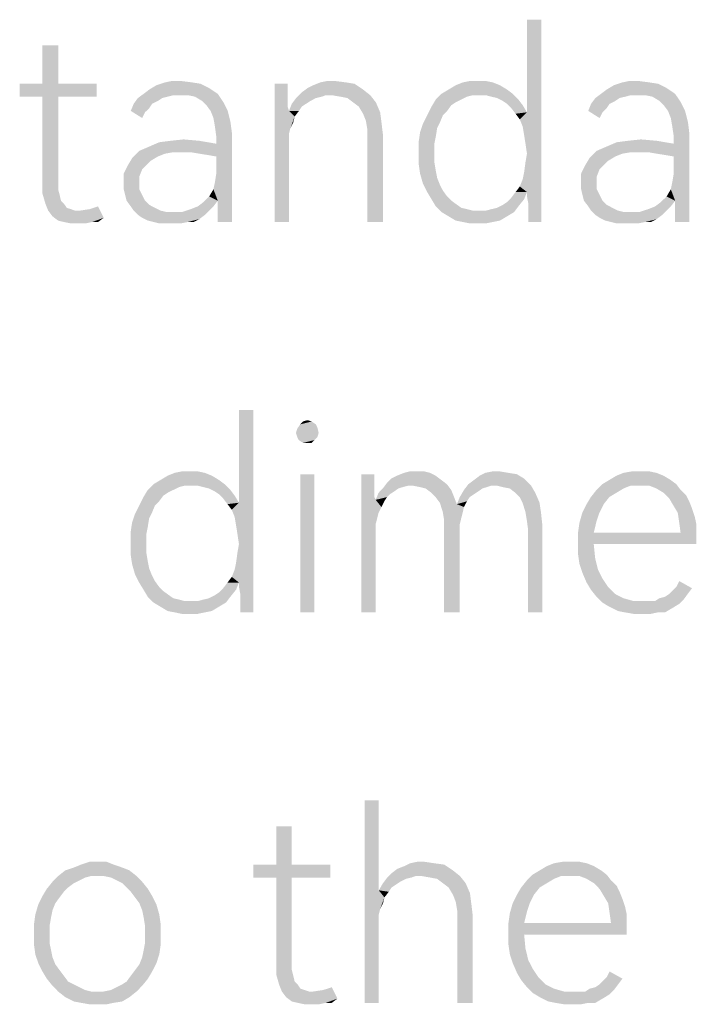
# Model space of a CAD drawing. Header units: millimetres. Extents: x 0 to 297, y 0 to 210.
# Tile 32 of 84: x 77 to 84, y 15 to 25. Entities that reach past the tile are written whole.
import ezdxf

# ---------------------------------------------------------------- set-up
doc = ezdxf.new("R2010")
doc.units = ezdxf.units.MM
doc.header["$LTSCALE"] = 16.335
doc.layers.get('0').update_dxf_attribs({"linetype": 'CONTINUOUS'})

msp = doc.modelspace()

# ---------------------------------------------------------------- linework, layer by layer
at = {"color": 7, "linetype": 'CONTINUOUS'}
for points in [[(82.307, 23.744), (82.336, 23.978), (82.482, 24.927)], [(82.321, 23.656), (82.307, 23.744), (82.482, 24.927)], [(82.336, 23.554), (82.321, 23.656), (82.482, 24.927)], [(82.482, 24.927), (82.336, 23.978), (82.336, 24.927)], [(82.336, 23.16), (82.336, 23.554), (82.482, 24.927)], [(82.336, 23.116), (82.336, 23.16), (82.482, 24.927)], [(82.35, 23.043), (82.336, 23.116), (82.482, 24.927)], [(82.35, 22.956), (82.35, 23.043), (82.482, 24.927)], [(82.35, 22.854), (82.35, 22.956), (82.482, 24.927)], [(82.35, 22.854), (82.482, 24.927), (82.482, 22.854)], [(77.533, 24.664), (77.372, 24.27), (77.372, 24.664)], [(77.372, 24.27), (77.533, 24.664), (77.533, 24.27)], [(77.533, 24.27), (77.927, 24.27), (77.139, 24.138)], [(77.372, 24.27), (77.533, 24.27), (77.139, 24.138)], [(77.372, 24.27), (77.139, 24.138), (77.139, 24.27)], [(77.372, 24.138), (77.139, 24.138), (77.927, 24.27)], [(77.533, 24.138), (77.372, 24.138), (77.927, 24.27)], [(77.533, 24.138), (77.927, 24.27), (77.927, 24.138)], [(78.409, 24.167), (78.467, 24.211), (79.08, 24.226)], [(78.409, 24.167), (79.08, 24.226), (79.168, 24.167)], [(79.08, 24.226), (78.467, 24.211), (78.54, 24.255)], [(78.905, 24.284), (78.993, 24.27), (78.54, 24.255)], [(78.905, 24.284), (78.54, 24.255), (78.628, 24.284)], [(78.54, 24.255), (78.993, 24.27), (79.08, 24.226)], [(78.788, 24.299), (78.628, 24.284), (78.701, 24.299)], [(78.628, 24.284), (78.788, 24.299), (78.905, 24.284)], [(79.883, 24.27), (79.883, 24.167), (79.752, 22.854)], [(79.883, 24.27), (79.752, 22.854), (79.752, 24.27)], [(80.657, 24.211), (80.029, 24.182), (80.088, 24.226)], [(80.277, 24.153), (80.029, 24.182), (80.657, 24.211)], [(80.088, 24.226), (80.146, 24.255), (80.569, 24.27)], [(80.088, 24.226), (80.569, 24.27), (80.657, 24.211)], [(80.482, 24.284), (80.569, 24.27), (80.146, 24.255)], [(80.482, 24.284), (80.146, 24.255), (80.219, 24.284)], [(80.365, 24.299), (80.219, 24.284), (80.292, 24.299)], [(80.219, 24.284), (80.365, 24.299), (80.482, 24.284)], [(80.336, 24.153), (80.277, 24.153), (80.657, 24.211)], [(80.336, 24.153), (80.657, 24.211), (80.73, 24.153)], [(82.132, 24.211), (81.46, 24.167), (81.533, 24.211)], [(81.46, 24.167), (82.132, 24.211), (82.19, 24.167)], [(82.059, 24.255), (81.533, 24.211), (81.606, 24.255)], [(81.533, 24.211), (82.059, 24.255), (82.132, 24.211)], [(81.986, 24.284), (81.606, 24.255), (81.679, 24.284)], [(81.606, 24.255), (81.986, 24.284), (82.059, 24.255)], [(81.84, 24.299), (81.913, 24.299), (81.679, 24.284)], [(81.84, 24.299), (81.679, 24.284), (81.752, 24.299)], [(81.679, 24.284), (81.913, 24.299), (81.986, 24.284)], [(83.095, 24.167), (83.153, 24.211), (83.767, 24.226)], [(83.095, 24.167), (83.767, 24.226), (83.854, 24.167)], [(83.767, 24.226), (83.153, 24.211), (83.226, 24.255)], [(83.591, 24.284), (83.679, 24.27), (83.226, 24.255)], [(83.591, 24.284), (83.226, 24.255), (83.314, 24.284)], [(83.226, 24.255), (83.679, 24.27), (83.767, 24.226)], [(83.475, 24.299), (83.314, 24.284), (83.387, 24.299)], [(83.314, 24.284), (83.475, 24.299), (83.591, 24.284)], [(77.533, 24.138), (77.533, 23.277), (77.372, 23.248)], [(77.533, 24.138), (77.372, 23.248), (77.372, 24.138)], [(78.599, 24.124), (78.555, 24.094), (78.307, 24.065)], [(78.599, 24.124), (78.307, 24.065), (78.35, 24.124)], [(78.715, 24.153), (78.35, 24.124), (78.409, 24.167)], [(78.715, 24.153), (78.657, 24.138), (78.35, 24.124)], [(78.35, 24.124), (78.657, 24.138), (78.599, 24.124)], [(78.409, 24.167), (79.168, 24.167), (78.715, 24.153)], [(78.788, 24.153), (78.715, 24.153), (79.168, 24.167)], [(78.861, 24.153), (78.788, 24.153), (79.168, 24.167)], [(78.934, 24.138), (78.861, 24.153), (79.168, 24.167)], [(79.007, 24.094), (78.934, 24.138), (79.168, 24.167)], [(79.007, 24.094), (79.168, 24.167), (79.226, 24.08)], [(79.883, 24.167), (79.883, 24.094), (79.752, 22.854)], [(80.175, 24.124), (80.117, 24.094), (79.927, 24.065)], [(80.175, 24.124), (79.927, 24.065), (79.971, 24.124)], [(80.277, 24.153), (79.971, 24.124), (80.029, 24.182)], [(80.277, 24.153), (80.234, 24.138), (79.971, 24.124)], [(79.971, 24.124), (80.234, 24.138), (80.175, 24.124)], [(80.73, 24.153), (80.423, 24.138), (80.336, 24.153)], [(80.496, 24.124), (80.423, 24.138), (80.73, 24.153)], [(80.555, 24.08), (80.496, 24.124), (80.73, 24.153)], [(80.555, 24.08), (80.73, 24.153), (80.788, 24.08)], [(81.781, 24.153), (81.402, 24.109), (81.46, 24.167)], [(81.781, 24.153), (81.723, 24.138), (81.402, 24.109)], [(81.402, 24.109), (81.723, 24.138), (81.664, 24.109)], [(81.46, 24.167), (82.19, 24.167), (81.781, 24.153)], [(81.854, 24.153), (81.781, 24.153), (82.19, 24.167)], [(81.913, 24.153), (81.854, 24.153), (82.19, 24.167)], [(81.971, 24.138), (81.913, 24.153), (82.19, 24.167)], [(82.029, 24.124), (81.971, 24.138), (82.19, 24.167)], [(82.029, 24.124), (82.19, 24.167), (82.248, 24.109)], [(82.248, 24.109), (82.088, 24.094), (82.029, 24.124)], [(83.285, 24.124), (83.241, 24.094), (82.993, 24.065)], [(83.285, 24.124), (82.993, 24.065), (83.037, 24.124)], [(83.402, 24.153), (83.037, 24.124), (83.095, 24.167)], [(83.402, 24.153), (83.343, 24.138), (83.037, 24.124)], [(83.037, 24.124), (83.343, 24.138), (83.285, 24.124)], [(83.095, 24.167), (83.854, 24.167), (83.402, 24.153)], [(83.475, 24.153), (83.402, 24.153), (83.854, 24.167)], [(83.548, 24.153), (83.475, 24.153), (83.854, 24.167)], [(83.621, 24.138), (83.548, 24.153), (83.854, 24.167)], [(83.694, 24.094), (83.621, 24.138), (83.854, 24.167)], [(83.694, 24.094), (83.854, 24.167), (83.913, 24.08)], [(78.496, 24.065), (78.467, 24.021), (78.277, 23.992)], [(78.496, 24.065), (78.277, 23.992), (78.307, 24.065)], [(78.277, 23.992), (78.467, 24.021), (78.423, 23.978)], [(78.307, 24.065), (78.555, 24.094), (78.496, 24.065)], [(79.226, 24.08), (79.051, 24.051), (79.007, 24.094)], [(79.095, 23.992), (79.051, 24.051), (79.226, 24.08)], [(79.095, 23.992), (79.226, 24.08), (79.27, 23.992)], [(79.883, 24.094), (79.883, 24.036), (79.752, 22.854)], [(79.883, 24.036), (79.898, 23.992), (79.752, 22.854)], [(80.073, 24.065), (80.029, 24.036), (79.898, 23.992)], [(80.073, 24.065), (79.898, 23.992), (79.927, 24.065)], [(79.898, 23.992), (80.029, 24.036), (80, 23.992)], [(79.927, 24.065), (80.117, 24.094), (80.073, 24.065)], [(80.788, 24.08), (80.613, 24.036), (80.555, 24.08)], [(80.613, 24.036), (80.788, 24.08), (80.832, 23.978)], [(80.832, 23.978), (80.657, 23.963), (80.613, 24.036)], [(81.518, 23.992), (81.314, 23.948), (81.358, 24.036)], [(81.664, 24.109), (81.606, 24.08), (81.358, 24.036)], [(81.664, 24.109), (81.358, 24.036), (81.402, 24.109)], [(81.606, 24.08), (81.562, 24.051), (81.358, 24.036)], [(81.358, 24.036), (81.562, 24.051), (81.518, 23.992)], [(82.132, 24.065), (82.088, 24.094), (82.248, 24.109)], [(82.132, 24.065), (82.248, 24.109), (82.292, 24.051)], [(82.292, 24.051), (82.175, 24.021), (82.132, 24.065)], [(82.175, 24.021), (82.292, 24.051), (82.336, 23.978)], [(82.336, 23.978), (82.219, 23.963), (82.175, 24.021)], [(83.183, 24.065), (83.153, 24.021), (82.964, 23.992)], [(83.183, 24.065), (82.964, 23.992), (82.993, 24.065)], [(82.964, 23.992), (83.153, 24.021), (83.11, 23.978)], [(82.993, 24.065), (83.241, 24.094), (83.183, 24.065)], [(83.913, 24.08), (83.737, 24.051), (83.694, 24.094)], [(83.781, 23.992), (83.737, 24.051), (83.913, 24.08)], [(83.781, 23.992), (83.913, 24.08), (83.956, 23.992)], [(78.423, 23.978), (78.394, 23.919), (78.277, 23.992)], [(79.27, 23.992), (79.124, 23.919), (79.095, 23.992)], [(79.124, 23.919), (79.27, 23.992), (79.299, 23.875)], [(79.299, 23.875), (79.139, 23.832), (79.124, 23.919)], [(79.898, 23.992), (79.898, 23.759), (79.752, 22.854)], [(79.898, 23.992), (80, 23.992), (79.956, 23.934)], [(79.898, 23.992), (79.956, 23.934), (79.913, 23.817)], [(79.898, 23.992), (79.913, 23.817), (79.898, 23.759)], [(79.956, 23.934), (79.942, 23.875), (79.913, 23.817)], [(80.686, 23.89), (80.657, 23.963), (80.832, 23.978)], [(80.686, 23.89), (80.832, 23.978), (80.847, 23.861)], [(81.475, 23.948), (81.445, 23.875), (81.27, 23.861)], [(81.475, 23.948), (81.27, 23.861), (81.314, 23.948)], [(81.314, 23.948), (81.518, 23.992), (81.475, 23.948)], [(82.263, 23.905), (82.219, 23.963), (82.336, 23.978)], [(82.292, 23.832), (82.263, 23.905), (82.336, 23.978)], [(82.307, 23.744), (82.292, 23.832), (82.336, 23.978)], [(83.11, 23.978), (83.08, 23.919), (82.964, 23.992)], [(83.956, 23.992), (83.81, 23.919), (83.781, 23.992)], [(83.81, 23.919), (83.956, 23.992), (83.986, 23.875)], [(83.986, 23.875), (83.825, 23.832), (83.81, 23.919)], [(79.139, 23.832), (79.299, 23.875), (79.314, 23.759)], [(79.314, 23.759), (79.153, 23.729), (79.139, 23.832)], [(80.847, 23.861), (80.701, 23.802), (80.686, 23.89)], [(80.701, 23.802), (80.847, 23.861), (80.861, 23.744)], [(81.416, 23.817), (81.241, 23.773), (81.27, 23.861)], [(81.241, 23.773), (81.416, 23.817), (81.402, 23.729)], [(81.27, 23.861), (81.445, 23.875), (81.416, 23.817)], [(83.825, 23.832), (83.986, 23.875), (84, 23.759)], [(84, 23.759), (83.84, 23.729), (83.825, 23.832)], [(79.066, 23.54), (79.153, 23.656), (79.314, 23.759)], [(79.153, 23.525), (79.066, 23.54), (79.314, 23.759)], [(79.124, 23.189), (79.139, 23.262), (79.314, 23.759)], [(79.168, 23.072), (79.124, 23.189), (79.314, 23.759)], [(79.139, 23.262), (79.153, 23.35), (79.314, 23.759)], [(79.153, 23.656), (79.153, 23.729), (79.314, 23.759)], [(79.153, 23.35), (79.153, 23.525), (79.314, 23.759)], [(79.168, 22.941), (79.168, 23.072), (79.314, 23.759)], [(79.168, 22.854), (79.168, 22.941), (79.314, 23.759)], [(79.168, 22.854), (79.314, 23.759), (79.314, 22.854)], [(79.898, 23.759), (79.898, 23.686), (79.752, 22.854)], [(80.861, 23.744), (80.701, 23.7), (80.701, 23.802)], [(80.701, 22.854), (80.701, 23.7), (80.861, 23.744)], [(80.701, 22.854), (80.861, 23.744), (80.861, 22.854)], [(81.402, 23.729), (81.226, 23.671), (81.241, 23.773)], [(81.226, 23.671), (81.402, 23.729), (81.387, 23.656)], [(83.752, 23.54), (83.84, 23.656), (84, 23.759)], [(83.84, 23.525), (83.752, 23.54), (84, 23.759)], [(83.81, 23.189), (83.825, 23.262), (84, 23.759)], [(83.854, 23.072), (83.81, 23.189), (84, 23.759)], [(83.825, 23.262), (83.84, 23.35), (84, 23.759)], [(83.84, 23.656), (83.84, 23.729), (84, 23.759)], [(83.84, 23.35), (83.84, 23.525), (84, 23.759)], [(83.854, 22.941), (83.854, 23.072), (84, 23.759)], [(83.854, 22.854), (83.854, 22.941), (84, 23.759)], [(83.854, 22.854), (84, 23.759), (84, 22.854)], [(78.365, 23.583), (78.467, 23.627), (79.153, 23.656)], [(78.715, 23.569), (78.365, 23.583), (79.153, 23.656)], [(79.153, 23.656), (78.467, 23.627), (78.569, 23.671)], [(78.978, 23.686), (78.569, 23.671), (78.686, 23.686)], [(78.569, 23.671), (78.978, 23.686), (79.153, 23.656)], [(78.686, 23.686), (78.818, 23.7), (78.978, 23.686)], [(78.818, 23.569), (78.715, 23.569), (79.153, 23.656)], [(78.891, 23.569), (78.818, 23.569), (79.153, 23.656)], [(78.978, 23.554), (78.891, 23.569), (79.153, 23.656)], [(79.066, 23.54), (78.978, 23.554), (79.153, 23.656)], [(79.752, 22.854), (79.898, 23.686), (79.898, 22.854)], [(81.387, 23.656), (81.226, 23.554), (81.226, 23.671)], [(81.226, 23.554), (81.387, 23.656), (81.387, 23.554)], [(83.051, 23.583), (83.153, 23.627), (83.84, 23.656)], [(83.402, 23.569), (83.051, 23.583), (83.84, 23.656)], [(83.84, 23.656), (83.153, 23.627), (83.256, 23.671)], [(83.664, 23.686), (83.256, 23.671), (83.372, 23.686)], [(83.256, 23.671), (83.664, 23.686), (83.84, 23.656)], [(83.372, 23.686), (83.504, 23.7), (83.664, 23.686)], [(83.504, 23.569), (83.402, 23.569), (83.84, 23.656)], [(83.577, 23.569), (83.504, 23.569), (83.84, 23.656)], [(83.664, 23.554), (83.577, 23.569), (83.84, 23.656)], [(83.752, 23.54), (83.664, 23.554), (83.84, 23.656)], [(78.482, 23.481), (78.248, 23.437), (78.292, 23.51)], [(78.715, 23.569), (78.292, 23.51), (78.365, 23.583)], [(78.715, 23.569), (78.628, 23.554), (78.292, 23.51)], [(78.628, 23.554), (78.555, 23.525), (78.292, 23.51)], [(78.292, 23.51), (78.555, 23.525), (78.482, 23.481)], [(81.387, 23.554), (81.387, 23.467), (81.226, 23.452)], [(81.387, 23.554), (81.226, 23.452), (81.226, 23.554)], [(82.307, 23.364), (82.321, 23.467), (82.336, 23.554)], [(82.336, 23.16), (82.307, 23.364), (82.336, 23.554)], [(83.168, 23.481), (82.934, 23.437), (82.978, 23.51)], [(83.402, 23.569), (82.978, 23.51), (83.051, 23.583)], [(83.402, 23.569), (83.314, 23.554), (82.978, 23.51)], [(83.314, 23.554), (83.241, 23.525), (82.978, 23.51)], [(82.978, 23.51), (83.241, 23.525), (83.168, 23.481)], [(78.438, 23.437), (78.394, 23.394), (78.205, 23.35)], [(78.438, 23.437), (78.205, 23.35), (78.248, 23.437)], [(78.248, 23.437), (78.482, 23.481), (78.438, 23.437)], [(81.226, 23.452), (81.387, 23.467), (81.402, 23.379)], [(81.402, 23.379), (81.241, 23.35), (81.226, 23.452)], [(83.124, 23.437), (83.08, 23.394), (82.891, 23.35)], [(83.124, 23.437), (82.891, 23.35), (82.934, 23.437)], [(82.934, 23.437), (83.168, 23.481), (83.124, 23.437)], [(78.205, 23.35), (78.394, 23.394), (78.365, 23.321)], [(78.365, 23.321), (78.205, 23.248), (78.205, 23.35)], [(78.205, 23.248), (78.365, 23.321), (78.365, 23.248)], [(81.241, 23.35), (81.402, 23.379), (81.416, 23.306)], [(81.416, 23.306), (81.27, 23.248), (81.241, 23.35)], [(81.27, 23.248), (81.416, 23.306), (81.445, 23.233)], [(82.336, 23.16), (82.292, 23.291), (82.307, 23.364)], [(82.891, 23.35), (83.08, 23.394), (83.051, 23.321)], [(83.051, 23.321), (82.891, 23.248), (82.891, 23.35)], [(82.891, 23.248), (83.051, 23.321), (83.051, 23.248)], [(77.372, 23.248), (77.533, 23.277), (77.533, 23.189)], [(77.533, 23.189), (77.372, 23.145), (77.372, 23.248)], [(78.365, 23.248), (78.205, 23.189), (78.205, 23.248)], [(78.205, 23.189), (78.365, 23.248), (78.365, 23.189)], [(81.445, 23.233), (81.314, 23.16), (81.27, 23.248)], [(81.445, 23.233), (81.475, 23.175), (81.314, 23.16)], [(82.336, 23.16), (82.219, 23.16), (82.263, 23.218)], [(82.336, 23.16), (82.263, 23.218), (82.292, 23.291)], [(83.051, 23.248), (82.891, 23.189), (82.891, 23.248)], [(82.891, 23.189), (83.051, 23.248), (83.051, 23.189)], [(77.372, 23.145), (77.533, 23.189), (77.548, 23.131)], [(77.548, 23.131), (77.402, 23.043), (77.372, 23.145)], [(77.548, 23.131), (77.562, 23.072), (77.402, 23.043)], [(78.365, 23.189), (78.219, 23.131), (78.205, 23.189)], [(78.219, 23.131), (78.365, 23.189), (78.394, 23.131)], [(78.394, 23.131), (78.234, 23.072), (78.219, 23.131)], [(78.234, 23.072), (78.394, 23.131), (78.423, 23.072)], [(79.168, 23.072), (79.022, 23.058), (79.08, 23.116)], [(79.168, 23.072), (79.08, 23.116), (79.124, 23.189)], [(81.314, 23.16), (81.475, 23.175), (81.518, 23.116)], [(81.518, 23.116), (81.358, 23.087), (81.314, 23.16)], [(81.358, 23.087), (81.518, 23.116), (81.562, 23.072)], [(82.307, 23.087), (82.132, 23.058), (82.175, 23.102)], [(82.336, 23.16), (82.175, 23.102), (82.219, 23.16)], [(82.175, 23.102), (82.336, 23.16), (82.307, 23.087)], [(83.051, 23.189), (82.905, 23.131), (82.891, 23.189)], [(82.905, 23.131), (83.051, 23.189), (83.08, 23.131)], [(83.08, 23.131), (82.92, 23.072), (82.905, 23.131)], [(82.92, 23.072), (83.08, 23.131), (83.11, 23.072)], [(83.854, 23.072), (83.708, 23.058), (83.767, 23.116)], [(83.854, 23.072), (83.767, 23.116), (83.81, 23.189)], [(77.402, 23.043), (77.562, 23.072), (77.591, 23.043)], [(77.591, 23.043), (77.431, 22.97), (77.402, 23.043)], [(77.591, 23.043), (77.621, 22.999), (77.431, 22.97)], [(77.854, 22.985), (77.942, 23.014), (78, 22.897)], [(78.423, 23.072), (78.277, 23.014), (78.234, 23.072)], [(78.423, 23.072), (78.467, 23.029), (78.277, 23.014)], [(78.277, 23.014), (78.467, 23.029), (78.526, 22.999)], [(78.526, 22.999), (78.307, 22.97), (78.277, 23.014)], [(79.124, 23.014), (78.891, 22.985), (78.964, 23.014)], [(78.891, 22.985), (79.124, 23.014), (79.08, 22.97)], [(78.964, 23.014), (79.022, 23.058), (79.168, 23.072)], [(78.964, 23.014), (79.168, 23.072), (79.124, 23.014)], [(81.562, 23.072), (81.402, 23.014), (81.358, 23.087)], [(81.562, 23.072), (81.621, 23.029), (81.402, 23.014)], [(81.402, 23.014), (81.621, 23.029), (81.664, 22.999)], [(81.664, 22.999), (81.46, 22.956), (81.402, 23.014)], [(81.913, 22.97), (81.971, 22.985), (82.248, 23.014)], [(81.913, 22.97), (82.248, 23.014), (82.205, 22.956)], [(81.971, 22.985), (82.029, 22.999), (82.248, 23.014)], [(82.248, 23.014), (82.029, 22.999), (82.088, 23.029)], [(82.088, 23.029), (82.132, 23.058), (82.307, 23.087)], [(82.088, 23.029), (82.307, 23.087), (82.248, 23.014)], [(83.11, 23.072), (82.964, 23.014), (82.92, 23.072)], [(83.11, 23.072), (83.153, 23.029), (82.964, 23.014)], [(82.964, 23.014), (83.153, 23.029), (83.212, 22.999)], [(83.212, 22.999), (82.993, 22.97), (82.964, 23.014)], [(83.81, 23.014), (83.577, 22.985), (83.65, 23.014)], [(83.577, 22.985), (83.81, 23.014), (83.767, 22.97)], [(83.65, 23.014), (83.708, 23.058), (83.854, 23.072)], [(83.65, 23.014), (83.854, 23.072), (83.81, 23.014)], [(77.621, 22.999), (77.664, 22.985), (77.431, 22.97)], [(77.431, 22.97), (77.664, 22.985), (77.708, 22.97)], [(77.708, 22.97), (77.475, 22.912), (77.431, 22.97)], [(77.475, 22.912), (77.752, 22.97), (77.854, 22.985)], [(78, 22.897), (77.475, 22.912), (77.854, 22.985)], [(77.708, 22.97), (77.752, 22.97), (77.475, 22.912)], [(78, 22.897), (77.533, 22.868), (77.475, 22.912)], [(78.307, 22.97), (78.526, 22.999), (78.584, 22.97)], [(78.584, 22.97), (78.35, 22.927), (78.307, 22.97)], [(78.584, 22.97), (78.642, 22.956), (78.35, 22.927)], [(78.35, 22.927), (78.803, 22.956), (79.08, 22.97)], [(78.35, 22.927), (79.08, 22.97), (79.037, 22.927)], [(78.715, 22.956), (78.803, 22.956), (78.35, 22.927)], [(78.642, 22.956), (78.715, 22.956), (78.35, 22.927)], [(79.037, 22.927), (78.394, 22.897), (78.35, 22.927)], [(78.394, 22.897), (79.037, 22.927), (78.978, 22.883)], [(79.08, 22.97), (78.803, 22.956), (78.891, 22.985)], [(81.664, 22.999), (81.723, 22.985), (81.46, 22.956)], [(81.723, 22.985), (81.781, 22.97), (81.46, 22.956)], [(81.854, 22.97), (81.913, 22.97), (81.46, 22.956)], [(81.781, 22.97), (81.854, 22.97), (81.46, 22.956)], [(82.205, 22.956), (81.46, 22.956), (81.913, 22.97)], [(82.205, 22.956), (81.533, 22.912), (81.46, 22.956)], [(81.533, 22.912), (82.205, 22.956), (82.132, 22.912)], [(82.132, 22.912), (81.606, 22.868), (81.533, 22.912)], [(81.606, 22.868), (82.132, 22.912), (82.059, 22.868)], [(82.993, 22.97), (83.212, 22.999), (83.27, 22.97)], [(83.27, 22.97), (83.037, 22.927), (82.993, 22.97)], [(83.27, 22.97), (83.329, 22.956), (83.037, 22.927)], [(83.037, 22.927), (83.489, 22.956), (83.767, 22.97)], [(83.037, 22.927), (83.767, 22.97), (83.723, 22.927)], [(83.402, 22.956), (83.489, 22.956), (83.037, 22.927)], [(83.329, 22.956), (83.402, 22.956), (83.037, 22.927)], [(83.723, 22.927), (83.08, 22.897), (83.037, 22.927)], [(83.08, 22.897), (83.723, 22.927), (83.664, 22.883)], [(83.767, 22.97), (83.489, 22.956), (83.577, 22.985)], [(77.591, 22.854), (77.533, 22.868), (78, 22.897)], [(77.883, 22.854), (77.591, 22.854), (78, 22.897)], [(77.883, 22.854), (77.664, 22.839), (77.591, 22.854)], [(77.752, 22.839), (77.664, 22.839), (77.883, 22.854)], [(77.752, 22.839), (77.883, 22.854), (77.81, 22.839)], [(77.883, 22.854), (78, 22.897), (77.942, 22.854)], [(78.978, 22.883), (78.453, 22.868), (78.394, 22.897)], [(78.511, 22.854), (78.453, 22.868), (78.978, 22.883)], [(78.861, 22.854), (78.511, 22.854), (78.978, 22.883)], [(78.861, 22.854), (78.569, 22.839), (78.511, 22.854)], [(78.642, 22.839), (78.569, 22.839), (78.861, 22.854)], [(78.701, 22.839), (78.642, 22.839), (78.861, 22.854)], [(78.701, 22.839), (78.861, 22.854), (78.788, 22.839)], [(78.861, 22.854), (78.978, 22.883), (78.92, 22.854)], [(82.059, 22.868), (81.679, 22.854), (81.606, 22.868)], [(81.679, 22.854), (82.059, 22.868), (81.986, 22.854)], [(81.986, 22.854), (81.752, 22.839), (81.679, 22.854)], [(81.84, 22.839), (81.752, 22.839), (81.986, 22.854)], [(81.84, 22.839), (81.986, 22.854), (81.913, 22.839)], [(83.664, 22.883), (83.139, 22.868), (83.08, 22.897)], [(83.197, 22.854), (83.139, 22.868), (83.664, 22.883)], [(83.548, 22.854), (83.197, 22.854), (83.664, 22.883)], [(83.548, 22.854), (83.256, 22.839), (83.197, 22.854)], [(83.329, 22.839), (83.256, 22.839), (83.548, 22.854)], [(83.387, 22.839), (83.329, 22.839), (83.548, 22.854)], [(83.387, 22.839), (83.548, 22.854), (83.475, 22.839)], [(83.548, 22.854), (83.664, 22.883), (83.606, 22.854)], [(79.356, 19.744), (79.385, 19.978), (79.531, 20.927)], [(79.37, 19.656), (79.356, 19.744), (79.531, 20.927)], [(79.385, 19.554), (79.37, 19.656), (79.531, 20.927)], [(79.531, 20.927), (79.385, 19.978), (79.385, 20.927)], [(79.385, 19.16), (79.385, 19.554), (79.531, 20.927)], [(79.385, 19.116), (79.385, 19.16), (79.531, 20.927)], [(79.399, 19.043), (79.385, 19.116), (79.531, 20.927)], [(79.399, 18.956), (79.399, 19.043), (79.531, 20.927)], [(79.399, 18.854), (79.399, 18.956), (79.531, 20.927)], [(79.399, 18.854), (79.531, 20.927), (79.531, 18.854)], [(80.173, 20.781), (80.188, 20.751), (79.983, 20.737)], [(80.173, 20.781), (79.983, 20.737), (80.013, 20.781)], [(80.129, 20.81), (80.013, 20.781), (80.042, 20.81)], [(80.013, 20.781), (80.129, 20.81), (80.173, 20.781)], [(80.042, 20.81), (80.086, 20.824), (80.129, 20.81)], [(79.969, 20.693), (79.983, 20.737), (80.188, 20.751)], [(79.969, 20.693), (80.188, 20.751), (80.202, 20.693)], [(80.202, 20.693), (79.983, 20.649), (79.969, 20.693)], [(79.983, 20.649), (80.202, 20.693), (80.188, 20.649)], [(80.188, 20.649), (79.998, 20.62), (79.983, 20.649)], [(79.998, 20.62), (80.188, 20.649), (80.159, 20.62)], [(80.159, 20.62), (80.042, 20.591), (79.998, 20.62)], [(80.086, 20.591), (80.042, 20.591), (80.159, 20.62)], [(80.086, 20.591), (80.159, 20.62), (80.129, 20.591)], [(79.035, 20.284), (78.655, 20.255), (78.728, 20.284)], [(78.655, 20.255), (79.035, 20.284), (79.107, 20.255)], [(78.889, 20.299), (78.962, 20.299), (78.728, 20.284)], [(78.889, 20.299), (78.728, 20.284), (78.801, 20.299)], [(78.728, 20.284), (78.962, 20.299), (79.035, 20.284)], [(81.341, 20.284), (81.005, 20.255), (81.078, 20.284)], [(81.005, 20.255), (81.341, 20.284), (81.399, 20.255)], [(81.21, 20.299), (81.283, 20.299), (81.078, 20.284)], [(81.21, 20.299), (81.078, 20.284), (81.137, 20.299)], [(81.078, 20.284), (81.283, 20.299), (81.341, 20.284)], [(82.144, 20.284), (82.232, 20.27), (81.852, 20.255)], [(82.144, 20.284), (81.852, 20.255), (81.91, 20.284)], [(82.056, 20.299), (81.91, 20.284), (81.983, 20.299)], [(81.91, 20.284), (82.056, 20.299), (82.144, 20.284)], [(83.662, 20.284), (83.253, 20.255), (83.326, 20.284)], [(83.253, 20.255), (83.662, 20.284), (83.735, 20.255)], [(83.502, 20.299), (83.589, 20.299), (83.326, 20.284)], [(83.502, 20.299), (83.326, 20.284), (83.414, 20.299)], [(83.326, 20.284), (83.589, 20.299), (83.662, 20.284)], [(79.18, 20.211), (78.509, 20.167), (78.582, 20.211)], [(78.509, 20.167), (79.18, 20.211), (79.239, 20.167)], [(79.107, 20.255), (78.582, 20.211), (78.655, 20.255)], [(78.582, 20.211), (79.107, 20.255), (79.18, 20.211)], [(80.159, 20.27), (80.013, 18.854), (80.013, 20.27)], [(80.013, 18.854), (80.159, 20.27), (80.159, 18.854)], [(80.772, 20.27), (80.772, 20.167), (80.64, 18.854)], [(80.772, 20.27), (80.64, 18.854), (80.64, 20.27)], [(81.122, 20.153), (80.859, 20.124), (80.903, 20.182)], [(81.458, 20.211), (80.903, 20.182), (80.947, 20.226)], [(80.903, 20.182), (81.458, 20.211), (81.516, 20.167)], [(80.903, 20.182), (81.516, 20.167), (81.122, 20.153)], [(81.399, 20.255), (80.947, 20.226), (81.005, 20.255)], [(80.947, 20.226), (81.399, 20.255), (81.458, 20.211)], [(81.735, 20.167), (81.794, 20.211), (82.305, 20.226)], [(81.969, 20.153), (81.735, 20.167), (82.305, 20.226)], [(82.305, 20.226), (81.794, 20.211), (81.852, 20.255)], [(81.852, 20.255), (82.232, 20.27), (82.305, 20.226)], [(82.027, 20.153), (81.969, 20.153), (82.305, 20.226)], [(82.027, 20.153), (82.305, 20.226), (82.378, 20.153)], [(83.808, 20.211), (83.107, 20.167), (83.18, 20.211)], [(83.107, 20.167), (83.808, 20.211), (83.867, 20.167)], [(83.735, 20.255), (83.18, 20.211), (83.253, 20.255)], [(83.18, 20.211), (83.735, 20.255), (83.808, 20.211)], [(78.713, 20.109), (78.655, 20.08), (78.407, 20.036)], [(78.713, 20.109), (78.407, 20.036), (78.451, 20.109)], [(78.655, 20.08), (78.611, 20.051), (78.407, 20.036)], [(78.83, 20.153), (78.451, 20.109), (78.509, 20.167)], [(78.83, 20.153), (78.772, 20.138), (78.451, 20.109)], [(78.451, 20.109), (78.772, 20.138), (78.713, 20.109)], [(78.509, 20.167), (79.239, 20.167), (78.83, 20.153)], [(78.903, 20.153), (78.83, 20.153), (79.239, 20.167)], [(78.962, 20.153), (78.903, 20.153), (79.239, 20.167)], [(79.02, 20.138), (78.962, 20.153), (79.239, 20.167)], [(79.078, 20.124), (79.02, 20.138), (79.239, 20.167)], [(79.078, 20.124), (79.239, 20.167), (79.297, 20.109)], [(79.297, 20.109), (79.137, 20.094), (79.078, 20.124)], [(79.18, 20.065), (79.137, 20.094), (79.297, 20.109)], [(79.18, 20.065), (79.297, 20.109), (79.341, 20.051)], [(80.772, 20.167), (80.772, 20.094), (80.64, 18.854)], [(80.772, 20.094), (80.772, 20.036), (80.64, 18.854)], [(80.932, 20.065), (80.786, 20.007), (80.816, 20.08)], [(81.02, 20.124), (80.976, 20.094), (80.816, 20.08)], [(81.02, 20.124), (80.816, 20.08), (80.859, 20.124)], [(80.816, 20.08), (80.976, 20.094), (80.932, 20.065)], [(81.122, 20.153), (81.064, 20.138), (80.859, 20.124)], [(80.859, 20.124), (81.064, 20.138), (81.02, 20.124)], [(81.166, 20.153), (81.122, 20.153), (81.516, 20.167)], [(81.239, 20.138), (81.166, 20.153), (81.516, 20.167)], [(81.297, 20.124), (81.239, 20.138), (81.516, 20.167)], [(81.297, 20.124), (81.516, 20.167), (81.56, 20.109)], [(81.56, 20.109), (81.356, 20.08), (81.297, 20.124)], [(81.399, 20.036), (81.356, 20.08), (81.56, 20.109)], [(81.399, 20.036), (81.56, 20.109), (81.589, 20.036)], [(81.837, 20.094), (81.648, 20.036), (81.691, 20.109)], [(81.837, 20.094), (81.794, 20.065), (81.648, 20.036)], [(81.969, 20.153), (81.691, 20.109), (81.735, 20.167)], [(81.969, 20.153), (81.925, 20.138), (81.691, 20.109)], [(81.925, 20.138), (81.881, 20.124), (81.691, 20.109)], [(81.691, 20.109), (81.881, 20.124), (81.837, 20.094)], [(82.378, 20.153), (82.086, 20.138), (82.027, 20.153)], [(82.159, 20.124), (82.086, 20.138), (82.378, 20.153)], [(82.217, 20.08), (82.159, 20.124), (82.378, 20.153)], [(82.217, 20.08), (82.378, 20.153), (82.421, 20.08)], [(82.421, 20.08), (82.261, 20.036), (82.217, 20.08)], [(82.29, 19.978), (82.261, 20.036), (82.421, 20.08)], [(82.29, 19.978), (82.421, 20.08), (82.465, 19.978)], [(83.253, 20.08), (82.991, 20.036), (83.049, 20.109)], [(82.991, 20.036), (83.253, 20.08), (83.18, 20.036)], [(83.399, 20.153), (83.049, 20.109), (83.107, 20.167)], [(83.399, 20.153), (83.326, 20.124), (83.049, 20.109)], [(83.049, 20.109), (83.326, 20.124), (83.253, 20.08)], [(83.107, 20.167), (83.867, 20.167), (83.399, 20.153)], [(83.487, 20.153), (83.399, 20.153), (83.867, 20.167)], [(83.589, 20.153), (83.487, 20.153), (83.867, 20.167)], [(83.662, 20.124), (83.589, 20.153), (83.867, 20.167)], [(83.662, 20.124), (83.867, 20.167), (83.91, 20.109)], [(83.91, 20.109), (83.735, 20.08), (83.662, 20.124)], [(83.735, 20.08), (83.91, 20.109), (83.969, 20.051)], [(83.969, 20.051), (83.794, 20.021), (83.735, 20.08)], [(78.567, 19.992), (78.363, 19.948), (78.407, 20.036)], [(78.363, 19.948), (78.567, 19.992), (78.524, 19.948)], [(78.407, 20.036), (78.611, 20.051), (78.567, 19.992)], [(79.341, 20.051), (79.224, 20.021), (79.18, 20.065)], [(79.224, 20.021), (79.341, 20.051), (79.385, 19.978)], [(79.385, 19.978), (79.268, 19.963), (79.224, 20.021)], [(79.312, 19.905), (79.268, 19.963), (79.385, 19.978)], [(79.341, 19.832), (79.312, 19.905), (79.385, 19.978)], [(79.356, 19.744), (79.341, 19.832), (79.385, 19.978)], [(80.772, 20.036), (80.786, 20.007), (80.64, 18.854)], [(80.786, 20.007), (80.786, 19.759), (80.64, 18.854)], [(80.932, 20.065), (80.903, 20.036), (80.786, 20.007)], [(80.786, 20.007), (80.903, 20.036), (80.874, 19.992)], [(80.786, 20.007), (80.874, 19.992), (80.845, 19.934)], [(80.786, 20.007), (80.845, 19.934), (80.816, 19.875)], [(80.786, 20.007), (80.816, 19.875), (80.801, 19.817)], [(80.786, 20.007), (80.801, 19.817), (80.786, 19.759)], [(81.589, 20.036), (81.443, 19.978), (81.399, 20.036)], [(81.443, 19.978), (81.589, 20.036), (81.618, 19.963)], [(81.618, 19.963), (81.472, 19.89), (81.443, 19.978)], [(81.75, 20.036), (81.721, 19.992), (81.618, 19.963)], [(81.75, 20.036), (81.618, 19.963), (81.648, 20.036)], [(81.618, 19.963), (81.721, 19.992), (81.691, 19.934)], [(81.648, 20.036), (81.794, 20.065), (81.75, 20.036)], [(82.465, 19.978), (82.319, 19.89), (82.29, 19.978)], [(82.319, 19.89), (82.465, 19.978), (82.48, 19.875)], [(83.18, 20.036), (82.947, 19.963), (82.991, 20.036)], [(82.947, 19.963), (83.18, 20.036), (83.122, 19.963)], [(83.794, 20.021), (83.969, 20.051), (83.998, 19.992)], [(83.998, 19.992), (83.837, 19.948), (83.794, 20.021)], [(83.837, 19.948), (83.998, 19.992), (84.027, 19.919)], [(78.524, 19.948), (78.494, 19.875), (78.319, 19.861)], [(78.524, 19.948), (78.319, 19.861), (78.363, 19.948)], [(78.319, 19.861), (78.494, 19.875), (78.465, 19.817)], [(81.618, 19.963), (81.691, 19.934), (81.472, 19.89)], [(81.472, 19.89), (81.691, 19.934), (81.677, 19.875)], [(81.677, 19.875), (81.487, 19.802), (81.472, 19.89)], [(81.677, 19.875), (81.662, 19.817), (81.487, 19.802)], [(82.48, 19.875), (82.334, 19.802), (82.319, 19.89)], [(82.334, 19.802), (82.48, 19.875), (82.494, 19.744)], [(83.078, 19.875), (83.049, 19.788), (82.874, 19.773)], [(83.078, 19.875), (82.874, 19.773), (82.903, 19.875)], [(83.122, 19.963), (82.903, 19.875), (82.947, 19.963)], [(82.903, 19.875), (83.122, 19.963), (83.078, 19.875)], [(84.027, 19.919), (83.881, 19.875), (83.837, 19.948)], [(83.881, 19.875), (84.027, 19.919), (84.056, 19.832)], [(84.056, 19.832), (83.896, 19.773), (83.881, 19.875)], [(78.451, 19.729), (78.275, 19.671), (78.29, 19.773)], [(78.465, 19.817), (78.29, 19.773), (78.319, 19.861)], [(78.29, 19.773), (78.465, 19.817), (78.451, 19.729)], [(81.487, 19.802), (81.662, 19.817), (81.648, 19.759)], [(81.648, 19.759), (81.487, 19.7), (81.487, 19.802)], [(82.494, 19.744), (82.348, 19.7), (82.334, 19.802)], [(82.859, 19.671), (82.874, 19.773), (83.049, 19.788)], [(82.859, 19.671), (83.049, 19.788), (83.02, 19.671)], [(83.896, 19.773), (84.056, 19.832), (84.071, 19.759)], [(84.071, 19.759), (83.91, 19.671), (83.896, 19.773)], [(78.275, 19.671), (78.451, 19.729), (78.436, 19.656)], [(78.436, 19.656), (78.275, 19.554), (78.275, 19.671)], [(80.786, 19.759), (80.786, 19.686), (80.64, 18.854)], [(80.64, 18.854), (80.786, 19.686), (80.786, 18.854)], [(81.487, 19.7), (81.648, 19.759), (81.648, 19.686)], [(81.648, 19.686), (81.487, 18.854), (81.487, 19.7)], [(81.487, 18.854), (81.648, 19.686), (81.648, 18.854)], [(82.348, 18.854), (82.348, 19.7), (82.494, 19.744)], [(82.348, 18.854), (82.494, 19.744), (82.494, 18.854)], [(83.91, 19.671), (84.071, 19.671), (82.859, 19.569)], [(83.02, 19.671), (83.91, 19.671), (82.859, 19.569)], [(83.02, 19.671), (82.859, 19.569), (82.859, 19.671)], [(83.02, 19.554), (82.859, 19.569), (84.071, 19.671)], [(83.02, 19.554), (84.071, 19.671), (84.071, 19.554)], [(83.91, 19.671), (84.071, 19.759), (84.071, 19.671)], [(78.275, 19.554), (78.436, 19.656), (78.436, 19.554)], [(78.436, 19.554), (78.436, 19.467), (78.275, 19.452)], [(78.436, 19.554), (78.275, 19.452), (78.275, 19.554)], [(79.356, 19.364), (79.37, 19.467), (79.385, 19.554)], [(79.385, 19.16), (79.356, 19.364), (79.385, 19.554)], [(83.02, 19.554), (82.859, 19.452), (82.859, 19.569)], [(82.859, 19.452), (83.02, 19.554), (83.035, 19.408)], [(78.275, 19.452), (78.436, 19.467), (78.451, 19.379)], [(78.451, 19.379), (78.29, 19.35), (78.275, 19.452)], [(78.29, 19.35), (78.451, 19.379), (78.465, 19.306)], [(83.035, 19.408), (82.874, 19.35), (82.859, 19.452)], [(82.874, 19.35), (83.035, 19.408), (83.064, 19.291)], [(78.465, 19.306), (78.319, 19.248), (78.29, 19.35)], [(78.319, 19.248), (78.465, 19.306), (78.494, 19.233)], [(79.385, 19.16), (79.312, 19.218), (79.341, 19.291)], [(79.385, 19.16), (79.341, 19.291), (79.356, 19.364)], [(83.064, 19.291), (82.903, 19.262), (82.874, 19.35)], [(82.903, 19.262), (83.064, 19.291), (83.107, 19.204)], [(78.494, 19.233), (78.363, 19.16), (78.319, 19.248)], [(78.494, 19.233), (78.524, 19.175), (78.363, 19.16)], [(78.363, 19.16), (78.524, 19.175), (78.567, 19.116)], [(79.385, 19.16), (79.268, 19.16), (79.312, 19.218)], [(83.107, 19.204), (82.947, 19.16), (82.903, 19.262)], [(82.947, 19.16), (83.107, 19.204), (83.166, 19.116)], [(83.867, 19.116), (83.896, 19.175), (84.027, 19.102)], [(78.567, 19.116), (78.407, 19.087), (78.363, 19.16)], [(78.407, 19.087), (78.567, 19.116), (78.611, 19.072)], [(78.611, 19.072), (78.451, 19.014), (78.407, 19.087)], [(78.611, 19.072), (78.67, 19.029), (78.451, 19.014)], [(79.137, 19.029), (79.18, 19.058), (79.356, 19.087)], [(79.137, 19.029), (79.356, 19.087), (79.297, 19.014)], [(79.356, 19.087), (79.18, 19.058), (79.224, 19.102)], [(79.385, 19.16), (79.224, 19.102), (79.268, 19.16)], [(79.224, 19.102), (79.385, 19.16), (79.356, 19.087)], [(83.166, 19.116), (82.991, 19.087), (82.947, 19.16)], [(82.991, 19.087), (83.166, 19.116), (83.239, 19.043)], [(83.239, 19.043), (83.049, 19.014), (82.991, 19.087)], [(83.794, 19.043), (83.837, 19.087), (84.027, 19.102)], [(83.794, 19.043), (84.027, 19.102), (83.983, 19.043)], [(84.027, 19.102), (83.837, 19.087), (83.867, 19.116)], [(78.451, 19.014), (78.67, 19.029), (78.713, 18.999)], [(78.713, 18.999), (78.509, 18.956), (78.451, 19.014)], [(78.713, 18.999), (78.772, 18.985), (78.509, 18.956)], [(78.772, 18.985), (78.83, 18.97), (78.509, 18.956)], [(78.903, 18.97), (78.962, 18.97), (78.509, 18.956)], [(78.83, 18.97), (78.903, 18.97), (78.509, 18.956)], [(79.253, 18.956), (78.509, 18.956), (78.962, 18.97)], [(78.962, 18.97), (79.02, 18.985), (79.297, 19.014)], [(78.962, 18.97), (79.297, 19.014), (79.253, 18.956)], [(79.02, 18.985), (79.078, 18.999), (79.297, 19.014)], [(79.297, 19.014), (79.078, 18.999), (79.137, 19.029)], [(83.049, 19.014), (83.239, 19.043), (83.326, 18.999)], [(83.326, 18.999), (83.107, 18.956), (83.049, 19.014)], [(83.326, 18.999), (83.429, 18.97), (83.107, 18.956)], [(83.589, 18.97), (83.648, 18.97), (83.107, 18.956)], [(83.531, 18.97), (83.589, 18.97), (83.107, 18.956)], [(83.429, 18.97), (83.531, 18.97), (83.107, 18.956)], [(83.896, 18.941), (83.107, 18.956), (83.648, 18.97)], [(83.94, 18.985), (83.648, 18.97), (83.691, 18.999)], [(83.648, 18.97), (83.94, 18.985), (83.896, 18.941)], [(83.691, 18.999), (83.75, 19.014), (83.983, 19.043)], [(83.691, 18.999), (83.983, 19.043), (83.94, 18.985)], [(83.983, 19.043), (83.75, 19.014), (83.794, 19.043)], [(79.253, 18.956), (78.582, 18.912), (78.509, 18.956)], [(78.582, 18.912), (79.253, 18.956), (79.18, 18.912)], [(79.18, 18.912), (78.655, 18.868), (78.582, 18.912)], [(78.655, 18.868), (79.18, 18.912), (79.107, 18.868)], [(79.107, 18.868), (78.728, 18.854), (78.655, 18.868)], [(78.728, 18.854), (79.107, 18.868), (79.035, 18.854)], [(83.896, 18.941), (83.18, 18.912), (83.107, 18.956)], [(83.18, 18.912), (83.896, 18.941), (83.823, 18.897)], [(83.823, 18.897), (83.268, 18.868), (83.18, 18.912)], [(83.341, 18.854), (83.268, 18.868), (83.823, 18.897)], [(83.677, 18.854), (83.341, 18.854), (83.823, 18.897)], [(83.677, 18.854), (83.823, 18.897), (83.75, 18.854)], [(79.035, 18.854), (78.801, 18.839), (78.728, 18.854)], [(78.889, 18.839), (78.801, 18.839), (79.035, 18.854)], [(78.889, 18.839), (79.035, 18.854), (78.962, 18.839)], [(83.677, 18.854), (83.429, 18.839), (83.341, 18.854)], [(83.516, 18.839), (83.429, 18.839), (83.677, 18.854)], [(83.516, 18.839), (83.677, 18.854), (83.604, 18.839)], [(80.818, 16.927), (80.818, 16.007), (80.672, 14.854)], [(80.818, 16.927), (80.672, 14.854), (80.672, 16.927)], [(79.927, 16.664), (79.767, 16.27), (79.767, 16.664)], [(79.767, 16.27), (79.927, 16.664), (79.927, 16.27)], [(78.102, 16.27), (77.694, 16.24), (77.767, 16.27)], [(77.694, 16.24), (78.102, 16.27), (78.19, 16.24)], [(77.942, 16.299), (78.029, 16.299), (77.767, 16.27)], [(77.942, 16.299), (77.767, 16.27), (77.854, 16.299)], [(77.767, 16.27), (78.029, 16.299), (78.102, 16.27)], [(79.927, 16.27), (80.321, 16.27), (79.533, 16.138)], [(79.767, 16.27), (79.927, 16.27), (79.533, 16.138)], [(79.767, 16.27), (79.533, 16.138), (79.533, 16.27)], [(79.767, 16.138), (79.533, 16.138), (80.321, 16.27)], [(79.927, 16.138), (79.767, 16.138), (80.321, 16.27)], [(79.927, 16.138), (80.321, 16.27), (80.321, 16.138)], [(81.007, 16.226), (81.08, 16.255), (81.489, 16.27)], [(81.007, 16.226), (81.489, 16.27), (81.577, 16.211)], [(81.387, 16.284), (81.489, 16.27), (81.08, 16.255)], [(81.387, 16.284), (81.08, 16.255), (81.139, 16.284)], [(81.285, 16.299), (81.139, 16.284), (81.212, 16.299)], [(81.139, 16.284), (81.285, 16.299), (81.387, 16.284)], [(83.022, 16.255), (82.467, 16.211), (82.54, 16.255)], [(82.467, 16.211), (83.022, 16.255), (83.095, 16.211)], [(82.949, 16.284), (82.54, 16.255), (82.613, 16.284)], [(82.54, 16.255), (82.949, 16.284), (83.022, 16.255)], [(82.788, 16.299), (82.876, 16.299), (82.613, 16.284)], [(82.788, 16.299), (82.613, 16.284), (82.701, 16.299)], [(82.613, 16.284), (82.876, 16.299), (82.949, 16.284)], [(77.869, 16.153), (77.81, 16.138), (77.475, 16.094)], [(77.869, 16.153), (77.475, 16.094), (77.533, 16.153)], [(78.263, 16.211), (77.533, 16.153), (77.606, 16.211)], [(77.869, 16.153), (77.533, 16.153), (78.263, 16.211)], [(78.19, 16.24), (77.606, 16.211), (77.694, 16.24)], [(77.606, 16.211), (78.19, 16.24), (78.263, 16.211)], [(77.942, 16.153), (77.869, 16.153), (78.263, 16.211)], [(78, 16.153), (77.942, 16.153), (78.263, 16.211)], [(78, 16.153), (78.263, 16.211), (78.336, 16.153)], [(78.336, 16.153), (78.073, 16.138), (78, 16.153)], [(78.132, 16.109), (78.073, 16.138), (78.336, 16.153)], [(78.132, 16.109), (78.336, 16.153), (78.394, 16.094)], [(81.197, 16.153), (80.905, 16.138), (80.949, 16.182)], [(80.905, 16.138), (81.197, 16.153), (81.153, 16.138)], [(81.577, 16.211), (80.949, 16.182), (81.007, 16.226)], [(81.197, 16.153), (80.949, 16.182), (81.577, 16.211)], [(81.256, 16.153), (81.197, 16.153), (81.577, 16.211)], [(81.256, 16.153), (81.577, 16.211), (81.65, 16.153)], [(81.65, 16.153), (81.343, 16.138), (81.256, 16.153)], [(81.416, 16.124), (81.343, 16.138), (81.65, 16.153)], [(81.475, 16.08), (81.416, 16.124), (81.65, 16.153)], [(81.475, 16.08), (81.65, 16.153), (81.708, 16.08)], [(82.686, 16.153), (82.336, 16.109), (82.394, 16.167)], [(82.686, 16.153), (82.613, 16.124), (82.336, 16.109)], [(83.095, 16.211), (82.394, 16.167), (82.467, 16.211)], [(82.394, 16.167), (83.095, 16.211), (83.153, 16.167)], [(82.394, 16.167), (83.153, 16.167), (82.686, 16.153)], [(82.774, 16.153), (82.686, 16.153), (83.153, 16.167)], [(82.876, 16.153), (82.774, 16.153), (83.153, 16.167)], [(82.949, 16.124), (82.876, 16.153), (83.153, 16.167)], [(82.949, 16.124), (83.153, 16.167), (83.197, 16.109)], [(77.694, 16.08), (77.416, 16.021), (77.475, 16.094)], [(77.694, 16.08), (77.635, 16.036), (77.416, 16.021)], [(77.81, 16.138), (77.752, 16.109), (77.475, 16.094)], [(77.475, 16.094), (77.752, 16.109), (77.694, 16.08)], [(78.394, 16.094), (78.19, 16.08), (78.132, 16.109)], [(78.234, 16.036), (78.19, 16.08), (78.394, 16.094)], [(78.234, 16.036), (78.394, 16.094), (78.453, 16.021)], [(79.927, 16.138), (79.927, 15.277), (79.767, 15.248)], [(79.927, 16.138), (79.767, 15.248), (79.767, 16.138)], [(80.993, 16.065), (80.818, 16.007), (80.861, 16.08)], [(80.993, 16.065), (80.949, 16.036), (80.818, 16.007)], [(81.153, 16.138), (81.095, 16.124), (80.861, 16.08)], [(81.153, 16.138), (80.861, 16.08), (80.905, 16.138)], [(81.095, 16.124), (81.037, 16.094), (80.861, 16.08)], [(80.861, 16.08), (81.037, 16.094), (80.993, 16.065)], [(81.708, 16.08), (81.533, 16.036), (81.475, 16.08)], [(81.533, 16.036), (81.708, 16.08), (81.752, 15.978)], [(82.54, 16.08), (82.277, 16.036), (82.336, 16.109)], [(82.277, 16.036), (82.54, 16.08), (82.467, 16.036)], [(82.336, 16.109), (82.613, 16.124), (82.54, 16.08)], [(83.197, 16.109), (83.022, 16.08), (82.949, 16.124)], [(83.022, 16.08), (83.197, 16.109), (83.256, 16.051)], [(83.256, 16.051), (83.08, 16.021), (83.022, 16.08)], [(83.08, 16.021), (83.256, 16.051), (83.285, 15.992)], [(77.548, 15.934), (77.329, 15.861), (77.372, 15.948)], [(77.591, 15.992), (77.372, 15.948), (77.416, 16.021)], [(77.372, 15.948), (77.591, 15.992), (77.548, 15.934)], [(77.416, 16.021), (77.635, 16.036), (77.591, 15.992)], [(78.453, 16.021), (78.277, 15.992), (78.234, 16.036)], [(78.277, 15.992), (78.453, 16.021), (78.496, 15.948)], [(78.496, 15.948), (78.321, 15.934), (78.277, 15.992)], [(78.365, 15.875), (78.321, 15.934), (78.496, 15.948)], [(78.365, 15.875), (78.496, 15.948), (78.54, 15.861)], [(80.818, 16.007), (80.818, 15.759), (80.672, 14.854)], [(80.818, 16.007), (80.949, 16.036), (80.92, 15.992)], [(80.818, 16.007), (80.92, 15.992), (80.876, 15.934)], [(80.818, 16.007), (80.876, 15.934), (80.832, 15.817)], [(80.818, 16.007), (80.832, 15.817), (80.818, 15.759)], [(81.752, 15.978), (81.577, 15.963), (81.533, 16.036)], [(81.606, 15.89), (81.577, 15.963), (81.752, 15.978)], [(81.606, 15.89), (81.752, 15.978), (81.767, 15.861)], [(82.409, 15.963), (82.19, 15.875), (82.234, 15.963)], [(82.19, 15.875), (82.409, 15.963), (82.365, 15.875)], [(82.467, 16.036), (82.234, 15.963), (82.277, 16.036)], [(82.234, 15.963), (82.467, 16.036), (82.409, 15.963)], [(83.285, 15.992), (83.124, 15.948), (83.08, 16.021)], [(83.124, 15.948), (83.285, 15.992), (83.314, 15.919)], [(83.314, 15.919), (83.168, 15.875), (83.124, 15.948)], [(77.475, 15.802), (77.299, 15.759), (77.329, 15.861)], [(77.548, 15.934), (77.504, 15.875), (77.329, 15.861)], [(77.329, 15.861), (77.504, 15.875), (77.475, 15.802)], [(78.54, 15.861), (78.394, 15.802), (78.365, 15.875)], [(78.394, 15.802), (78.54, 15.861), (78.569, 15.759)], [(80.876, 15.934), (80.861, 15.875), (80.832, 15.817)], [(81.767, 15.861), (81.621, 15.802), (81.606, 15.89)], [(81.621, 15.802), (81.767, 15.861), (81.781, 15.744)], [(82.365, 15.875), (82.336, 15.788), (82.161, 15.773)], [(82.365, 15.875), (82.161, 15.773), (82.19, 15.875)], [(83.168, 15.875), (83.314, 15.919), (83.343, 15.832)], [(83.343, 15.832), (83.183, 15.773), (83.168, 15.875)], [(77.46, 15.729), (77.285, 15.656), (77.299, 15.759)], [(77.299, 15.759), (77.475, 15.802), (77.46, 15.729)], [(78.569, 15.759), (78.409, 15.729), (78.394, 15.802)], [(78.409, 15.729), (78.569, 15.759), (78.584, 15.656)], [(80.818, 15.759), (80.818, 15.686), (80.672, 14.854)], [(81.781, 15.744), (81.621, 15.7), (81.621, 15.802)], [(81.621, 14.854), (81.621, 15.7), (81.781, 15.744)], [(81.621, 14.854), (81.781, 15.744), (81.781, 14.854)], [(82.146, 15.671), (82.161, 15.773), (82.336, 15.788)], [(82.146, 15.671), (82.336, 15.788), (82.307, 15.671)], [(83.183, 15.773), (83.343, 15.832), (83.358, 15.759)], [(83.358, 15.759), (83.197, 15.671), (83.183, 15.773)], [(83.197, 15.671), (83.358, 15.759), (83.358, 15.671)], [(77.285, 15.656), (77.46, 15.729), (77.445, 15.642)], [(77.445, 15.642), (77.285, 15.554), (77.285, 15.656)], [(77.285, 15.554), (77.445, 15.642), (77.445, 15.554)], [(78.584, 15.656), (78.423, 15.642), (78.409, 15.729)], [(78.423, 15.554), (78.423, 15.642), (78.584, 15.656)], [(78.423, 15.554), (78.584, 15.656), (78.584, 15.554)], [(80.672, 14.854), (80.818, 15.686), (80.818, 14.854)], [(83.197, 15.671), (83.358, 15.671), (82.146, 15.569)], [(82.307, 15.671), (83.197, 15.671), (82.146, 15.569)], [(82.307, 15.671), (82.146, 15.569), (82.146, 15.671)], [(82.307, 15.554), (82.146, 15.569), (83.358, 15.671)], [(82.307, 15.554), (83.358, 15.671), (83.358, 15.554)], [(77.445, 15.554), (77.445, 15.467), (77.285, 15.452)], [(77.445, 15.554), (77.285, 15.452), (77.285, 15.554)], [(78.584, 15.554), (78.423, 15.467), (78.423, 15.554)], [(78.423, 15.467), (78.584, 15.554), (78.584, 15.452)], [(82.307, 15.554), (82.146, 15.452), (82.146, 15.569)], [(82.146, 15.452), (82.307, 15.554), (82.321, 15.408)], [(77.285, 15.452), (77.445, 15.467), (77.46, 15.394)], [(77.46, 15.394), (77.299, 15.35), (77.285, 15.452)], [(78.584, 15.452), (78.409, 15.394), (78.423, 15.467)], [(78.409, 15.394), (78.584, 15.452), (78.569, 15.35)], [(82.321, 15.408), (82.161, 15.35), (82.146, 15.452)], [(77.299, 15.35), (77.46, 15.394), (77.475, 15.321)], [(77.475, 15.321), (77.329, 15.262), (77.299, 15.35)], [(78.569, 15.35), (78.394, 15.321), (78.409, 15.394)], [(78.394, 15.321), (78.569, 15.35), (78.54, 15.262)], [(82.161, 15.35), (82.321, 15.408), (82.35, 15.291)], [(82.35, 15.291), (82.19, 15.262), (82.161, 15.35)], [(77.329, 15.262), (77.475, 15.321), (77.504, 15.248)], [(77.504, 15.248), (77.372, 15.175), (77.329, 15.262)], [(77.504, 15.248), (77.548, 15.189), (77.372, 15.175)], [(78.321, 15.189), (78.365, 15.248), (78.54, 15.262)], [(78.321, 15.189), (78.54, 15.262), (78.496, 15.175)], [(78.54, 15.262), (78.365, 15.248), (78.394, 15.321)], [(79.767, 15.248), (79.927, 15.277), (79.927, 15.189)], [(79.927, 15.189), (79.767, 15.145), (79.767, 15.248)], [(82.19, 15.262), (82.35, 15.291), (82.394, 15.204)], [(82.394, 15.204), (82.234, 15.16), (82.19, 15.262)], [(77.372, 15.175), (77.548, 15.189), (77.591, 15.131)], [(77.591, 15.131), (77.416, 15.102), (77.372, 15.175)], [(78.496, 15.175), (78.277, 15.131), (78.321, 15.189)], [(78.277, 15.131), (78.496, 15.175), (78.453, 15.102)], [(79.767, 15.145), (79.927, 15.189), (79.942, 15.131)], [(79.942, 15.131), (79.796, 15.043), (79.767, 15.145)], [(82.234, 15.16), (82.394, 15.204), (82.453, 15.116)], [(82.453, 15.116), (82.277, 15.087), (82.234, 15.16)], [(83.153, 15.116), (83.183, 15.175), (83.314, 15.102)], [(77.416, 15.102), (77.591, 15.131), (77.635, 15.072)], [(77.635, 15.072), (77.475, 15.029), (77.416, 15.102)], [(77.635, 15.072), (77.694, 15.043), (77.475, 15.029)], [(77.475, 15.029), (77.694, 15.043), (77.752, 15.014)], [(78.394, 15.029), (78.132, 15.014), (78.19, 15.043)], [(78.19, 15.043), (78.234, 15.072), (78.453, 15.102)], [(78.19, 15.043), (78.453, 15.102), (78.394, 15.029)], [(78.453, 15.102), (78.234, 15.072), (78.277, 15.131)], [(79.942, 15.131), (79.956, 15.072), (79.796, 15.043)], [(79.796, 15.043), (79.956, 15.072), (79.986, 15.043)], [(79.986, 15.043), (79.825, 14.97), (79.796, 15.043)], [(79.986, 15.043), (80.015, 14.999), (79.825, 14.97)], [(82.277, 15.087), (82.453, 15.116), (82.526, 15.043)], [(82.526, 15.043), (82.336, 15.014), (82.277, 15.087)], [(82.336, 15.014), (82.526, 15.043), (82.613, 14.999)], [(82.978, 14.999), (83.037, 15.014), (83.27, 15.043)], [(82.978, 14.999), (83.27, 15.043), (83.226, 14.985)], [(83.27, 15.043), (83.037, 15.014), (83.08, 15.043)], [(83.08, 15.043), (83.124, 15.087), (83.314, 15.102)], [(83.08, 15.043), (83.314, 15.102), (83.27, 15.043)], [(83.314, 15.102), (83.124, 15.087), (83.153, 15.116)], [(77.752, 15.014), (77.533, 14.97), (77.475, 15.029)], [(77.752, 15.014), (77.81, 14.985), (77.533, 14.97)], [(77.533, 14.97), (77.81, 14.985), (77.869, 14.97)], [(77.869, 14.97), (77.606, 14.912), (77.533, 14.97)], [(78, 14.97), (78.336, 14.97), (77.606, 14.912)], [(77.942, 14.97), (78, 14.97), (77.606, 14.912)], [(77.869, 14.97), (77.942, 14.97), (77.606, 14.912)], [(77.606, 14.912), (78.336, 14.97), (78.263, 14.912)], [(78, 14.97), (78.073, 14.985), (78.394, 15.029)], [(78, 14.97), (78.394, 15.029), (78.336, 14.97)], [(78.073, 14.985), (78.132, 15.014), (78.394, 15.029)], [(80.015, 14.999), (80.059, 14.985), (79.825, 14.97)], [(79.825, 14.97), (80.059, 14.985), (80.102, 14.97)], [(80.102, 14.97), (79.869, 14.912), (79.825, 14.97)], [(79.869, 14.912), (80.146, 14.97), (80.248, 14.985)], [(80.394, 14.897), (79.869, 14.912), (80.248, 14.985)], [(80.102, 14.97), (80.146, 14.97), (79.869, 14.912)], [(80.248, 14.985), (80.336, 15.014), (80.394, 14.897)], [(82.613, 14.999), (82.394, 14.956), (82.336, 15.014)], [(82.613, 14.999), (82.715, 14.97), (82.394, 14.956)], [(82.876, 14.97), (82.934, 14.97), (82.394, 14.956)], [(82.818, 14.97), (82.876, 14.97), (82.394, 14.956)], [(82.715, 14.97), (82.818, 14.97), (82.394, 14.956)], [(83.183, 14.941), (82.394, 14.956), (82.934, 14.97)], [(83.183, 14.941), (82.467, 14.912), (82.394, 14.956)], [(82.467, 14.912), (83.183, 14.941), (83.11, 14.897)], [(83.226, 14.985), (82.934, 14.97), (82.978, 14.999)], [(82.934, 14.97), (83.226, 14.985), (83.183, 14.941)], [(78.263, 14.912), (77.694, 14.868), (77.606, 14.912)], [(77.694, 14.868), (78.263, 14.912), (78.19, 14.868)], [(78.19, 14.868), (77.767, 14.854), (77.694, 14.868)], [(77.767, 14.854), (78.19, 14.868), (78.102, 14.854)], [(78.102, 14.854), (77.854, 14.839), (77.767, 14.854)], [(77.942, 14.839), (77.854, 14.839), (78.102, 14.854)], [(77.942, 14.839), (78.102, 14.854), (78.029, 14.839)], [(80.394, 14.897), (79.927, 14.868), (79.869, 14.912)], [(79.986, 14.854), (79.927, 14.868), (80.394, 14.897)], [(80.277, 14.854), (79.986, 14.854), (80.394, 14.897)], [(80.277, 14.854), (80.059, 14.839), (79.986, 14.854)], [(80.146, 14.839), (80.059, 14.839), (80.277, 14.854)], [(80.146, 14.839), (80.277, 14.854), (80.205, 14.839)], [(80.277, 14.854), (80.394, 14.897), (80.336, 14.854)], [(83.11, 14.897), (82.555, 14.868), (82.467, 14.912)], [(82.628, 14.854), (82.555, 14.868), (83.11, 14.897)], [(82.964, 14.854), (82.628, 14.854), (83.11, 14.897)], [(82.964, 14.854), (82.715, 14.839), (82.628, 14.854)], [(82.803, 14.839), (82.715, 14.839), (82.964, 14.854)], [(82.803, 14.839), (82.964, 14.854), (82.891, 14.839)], [(82.964, 14.854), (83.11, 14.897), (83.037, 14.854)]]:
    msp.add_solid(points, dxfattribs=at)

doc.saveas('drawing.dxf')
